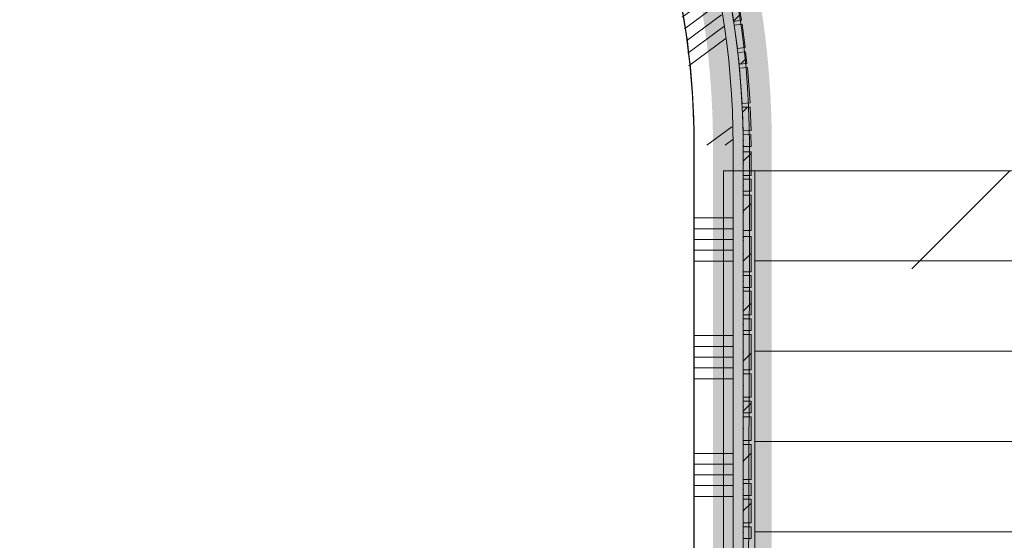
# Model space of a CAD drawing. Header units: millimetres. Extents: x -409 to 257590, y -7786 to 67330.
# Tile 118 of 210: x 16771 to 19281, y 42978 to 44305. Entities that reach past the tile are written whole.
import ezdxf

# ---------------------------------------------------------------- set-up
doc = ezdxf.new("R2010")
doc.units = ezdxf.units.MM
doc.header["$MEASUREMENT"] = 0
doc.linetypes.add('B0703', pattern=[468.700004, 312.5, -156.200004])
for name, color, linetype in [('New_22 NC Binnenwanden', 7, 'Continuous'), ('New_22 NC Binnenwanden Doorsnede-arcering', 7, 'Continuous'), ('New_22 NC Binnenwanden Laagscheidingslijnen', 7, 'Continuous'), ('New_22 NC Binnenwanden Ramen', 7, 'Continuous'), ('New_23 Vloeren', 7, 'Continuous'), ('New_24 Trappen', 7, 'Continuous'), ('New_Info Wandafwerking aanduiding', 7, 'Continuous'), ('New_Info Wandafwerking aanduiding Doorsnede-arcering', 7, 'Continuous'), ('New_Z Ruimtefuncties Zone omranding', 7, 'Continuous')]:
    doc.layers.add(name, color=color, linetype=linetype)
doc.linetypes.add('Regenwater', pattern='A,0,[1,UO-722 _wandafwerkingen 2e verdieping_2022-06-211.Shx,S=11.404762,R=0,X=0,Y=0.005006],-1499.5,0', length=1499.5)
pattern_1 = [(45, (0, 0), (-63.63961, 63.63961), [])]

# ---------------------------------------------------------------- blocks, each defined once
blk = doc.blocks.new('Slab_1_2', base_point=(0, 42578.3))
at = {"layer": 'New_23 Vloeren', "color": 1, "linetype": 'Continuous', "lineweight": 0, "flags": 128}
blk.add_lwpolyline([(18565.4, 43920.2), (19945.1, 43920.2), (19945.1, 43840), (21510.4, 43840), (21510.4, 40149), (19980.4, 40149), (19980.4, 37830.4), (18565.4, 37830.4)], close=True, dxfattribs=at)
blk = doc.blocks.new('Stair_3_2')
at = {"layer": 'New_24 Trappen', "color": 7, "linetype": 'Continuous', "lineweight": 0}
for p, q in [((18645.1, 43920.3), (18645, 41620.3)), ((19945.1, 43920.2), (18645.1, 43920.3)), ((19945.1, 43920.2), (18645.1, 43920.3)), ((18645.1, 43920.3), (18645.1, 43690.3)), ((19045.1, 43670.3), (19295.1, 43920.3)), ((19945.1, 43690.2), (18645.1, 43690.3)), ((18645.1, 43690.3), (18645.1, 43460.3)), ((18645.1, 43690.3), (19945.1, 43690.2)), ((19945.1, 43460.2), (18645.1, 43460.3)), ((18645.1, 43460.3), (18645.1, 43230.3)), ((18645.1, 43460.3), (19945.1, 43460.2)), ((19945.1, 43230.2), (18645.1, 43230.3)), ((18645.1, 43230.3), (18645.1, 43000.3)), ((18645.1, 43230.3), (19945.1, 43230.2)), ((19945.1, 43000.2), (18645.1, 43000.3)), ((18645.1, 43000.3), (18645.1, 42770.3)), ((18645.1, 43000.3), (19945.1, 43000.2))]:
    blk.add_line(p, q, dxfattribs=at)
blk = doc.blocks.new('*X514')
at = {"layer": 'New_22 NC Binnenwanden Doorsnede-arcering', "color": 254, "linetype": 'Continuous', "lineweight": 0, "true_color": 0xe9ebeb}
for p, q in [((17169.2, 45968.8), (17100, 45917.5)), ((17199.9, 45957.4), (17105.7, 45887.6)), ((17230.6, 45946), (17136, 45875.9)), ((17261.3, 45934.6), (17166.3, 45864.2)), ((17292, 45923.2), (17196.6, 45852.5)), ((17485.7, 45830), (17396.8, 45764.1)), ((17512.8, 45816), (17423.7, 45749.9)), ((17540, 45801.9), (17450.6, 45735.7)), ((17557.1, 45780.5), (17477.6, 45721.5)), ((17566.9, 45787.8), (17557.1, 45780.5)), ((17590.9, 45771.4), (17573.4, 45758.4)), ((17573.4, 45758.4), (17504.5, 45707.3)), ((17757.3, 45657.9), (17686.7, 45605.6)), ((17763.1, 45628.1), (17703.1, 45583.5)), ((17686.7, 45605.6), (17672.6, 45595.1)), ((17703.1, 45583.5), (17696.5, 45578.7))]:
    blk.add_line(p, q, dxfattribs=at)
blk = doc.blocks.new('*X515')
at = {"layer": 'New_22 NC Binnenwanden Doorsnede-arcering', "color": 254, "linetype": 'Continuous', "lineweight": 0, "true_color": 0xe9ebeb}
for p, q in [((18181.1, 45225.2), (18100.9, 45165.7)), ((18196.5, 45202.5), (18116.2, 45143)), ((18211.8, 45179.7), (18131.6, 45120.2)), ((18227.1, 45156.9), (18146.9, 45097.4)), ((18242.5, 45134.1), (18162.2, 45074.6)), ((18340.5, 44969.9), (18259.1, 44909.6)), ((18352.9, 44945), (18271.5, 44884.6)), ((18365.3, 44920), (18283.8, 44859.6)), ((18377.7, 44895), (18296.2, 44834.6)), ((18390, 44870.1), (18308.6, 44809.7)), ((18464.1, 44688.1), (18401.4, 44641.6)), ((18473.4, 44660.9), (18417.8, 44619.6)), ((18401.4, 44641.6), (18380, 44625.7)), ((18417.8, 44619.6), (18389.3, 44598.5)), ((18482.7, 44633.6), (18434.1, 44597.6)), ((18434.1, 44597.6), (18398.6, 44571.2)), ((18492, 44606.4), (18450.5, 44575.5)), ((18450.5, 44575.5), (18407.9, 44544)), ((18501.3, 44579.1), (18466.8, 44553.5)), ((18466.8, 44553.5), (18417.2, 44516.7)), ((18548.5, 44377.2), (18459.9, 44311.5)), ((18554.4, 44347.5), (18465.8, 44281.8)), ((18560.4, 44317.7), (18471.8, 44252)), ((18566.3, 44288), (18474.5, 44219.9)), ((18572, 44258), (18476.6, 44187.3)), ((18586.9, 44032.2), (18523.2, 43985)), ((18589, 43999.6), (18569.3, 43985))]:
    blk.add_line(p, q, dxfattribs=at)
blk = doc.blocks.new('R1 22_6')
at = {"layer": 'New_22 NC Binnenwanden Ramen', "color": 1, "linetype": 'Continuous', "lineweight": 0}
for p, q in [((-267.7, 0), (-250, 0)), ((-250, 0), (-183, 0)), ((-250, -139), (-250, 0)), ((-183, 0), (-183, -139)), ((-183, 0), (183, 0)), ((183, -139), (183, 0)), ((183, 0), (250, 0)), ((250, 0), (267.7, 0)), ((250, -139), (250, 0)), ((-183, -139), (-250, -139)), ((183, -139), (-183, -139)), ((250, -139), (183, -139))]:
    blk.add_line(p, q, dxfattribs=at)
at = {"layer": 'New_22 NC Binnenwanden Ramen', "color": 7, "linetype": 'Continuous', "lineweight": 0}
for p, q in [((-265.7, -16), (-253, -115.2)), ((-265.7, -16), (-253, -115.2)), ((265.7, -16), (253, -115.2)), ((265.7, -16), (253, -115.2)), ((-253, -115.2), (-250, -139)), ((-253, -115.2), (-250, -139)), ((-250, -139), (-253, -115.2)), ((253, -115.2), (250, -139)), ((253, -115.2), (250, -139)), ((250, -139), (253, -115.2))]:
    blk.add_line(p, q, dxfattribs=at)
at = {"layer": 'New_22 NC Binnenwanden Ramen', "color": 9, "linetype": 'Continuous', "lineweight": 0}
for radius in [2100.1, 2000.1]:
    blk.add_arc((0, -2099.3), radius, 82.7322, 97.2678, dxfattribs=at)
blk = doc.blocks.new('*X517')
at = {"layer": 'New_22 NC Binnenwanden Doorsnede-arcering', "color": 254, "linetype": 'Continuous', "lineweight": 0, "true_color": 0xe9ebeb}
blk.add_line((17100, 45917.5), (17073.2, 45897.6), dxfattribs=at)
blk = doc.blocks.new('Wall_113_2', base_point=(18590, 43985))
at = {"layer": 'New_22 NC Binnenwanden', "color": 8, "linetype": 'Continuous', "lineweight": 0, "true_color": 0x778488}
for p, q in [((17000, 46022.2), (17000, 45919)), ((17776.2, 45645), (17715, 45566)), ((17700.3, 45547), (17715, 45566)), ((17715, 45566), (17700.3, 45547)), ((18151.7, 45269), (18072.6, 45207.9)), ((18053.6, 45193.2), (18072.6, 45207.9)), ((18072.6, 45207.9), (18053.6, 45193.2))]:
    blk.add_line(p, q, dxfattribs=at)
for radius, start, end in [(2100.1, 52.227, 73.1099), (2000.1, 52.227, 72.2381), (2100.1, 0.0006, 37.6915), (2000.1, 0.0007, 37.6915)]:
    blk.add_arc((16489.8, 43985), radius, start, end, dxfattribs=at)
at = {"layer": 'New_22 NC Binnenwanden Laagscheidingslijnen', "color": 8, "linetype": 'Continuous', "lineweight": 0, "true_color": 0x778488}
for radius, start, end in [(2100.1, 73.1099, 75.941), (2000.1, 72.2381, 75.2225)]:
    blk.add_arc((16489.8, 43985), radius, start, end, dxfattribs=at)
at = {"layer": 'New_22 NC Binnenwanden', "color": 8, "lineweight": 0, "true_color": 0x778488}
for name in ['*X514', '*X517', '*X515']:
    blk.add_blockref(name, (0, 0), dxfattribs=at)
at = {"layer": 'New_22 NC Binnenwanden Ramen', "color": 1, "linetype": 'Continuous', "lineweight": 0, "xscale": -1, "zscale": 1000, "rotation": 314.9592370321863}
blk.add_blockref('R1 22_6', (17975.3, 45468.4), dxfattribs=at)
blk = doc.blocks.new('*X977')
at = {"layer": 'New_22 NC Binnenwanden Doorsnede-arcering', "color": 254, "linetype": 'Continuous', "lineweight": 0, "true_color": 0xe9ebeb}
for p, q in [((18545.5, 43799.9), (18490, 43799.9)), ((18590, 43799.9), (18545.5, 43799.9)), ((18545.5, 43772.4), (18490, 43772.4)), ((18590, 43772.4), (18545.5, 43772.4)), ((18545.5, 43745), (18490, 43745)), ((18590, 43745), (18545.5, 43745)), ((18545.5, 43717.6), (18490, 43717.6)), ((18590, 43717.6), (18545.5, 43717.6)), ((18545.5, 43690.1), (18490, 43690.1)), ((18590, 43690.1), (18545.5, 43690.1)), ((18545.5, 43499.9), (18490, 43499.9)), ((18590, 43499.9), (18545.5, 43499.9)), ((18545.5, 43472.4), (18490, 43472.4)), ((18590, 43472.4), (18545.5, 43472.4)), ((18545.5, 43445), (18490, 43445)), ((18590, 43445), (18545.5, 43445)), ((18545.5, 43417.6), (18490, 43417.6)), ((18590, 43417.6), (18545.5, 43417.6)), ((18545.5, 43390.1), (18490, 43390.1)), ((18590, 43390.1), (18545.5, 43390.1)), ((18545.5, 43199.9), (18490, 43199.9)), ((18590, 43199.9), (18545.5, 43199.9)), ((18545.5, 43172.4), (18490, 43172.4)), ((18590, 43172.4), (18545.5, 43172.4)), ((18545.5, 43145), (18490, 43145)), ((18590, 43145), (18545.5, 43145)), ((18545.5, 43117.6), (18490, 43117.6)), ((18590, 43117.6), (18545.5, 43117.6)), ((18545.5, 43090.1), (18490, 43090.1)), ((18590, 43090.1), (18545.5, 43090.1))]:
    blk.add_line(p, q, dxfattribs=at)
blk = doc.blocks.new('Wall_244_2', base_point=(18590, 43985))
at = {"layer": 'New_22 NC Binnenwanden', "color": 8, "linetype": 'Continuous', "lineweight": 0, "true_color": 0x778488, "flags": 128}
for points in [[(18490, 43985), (18489.9, 38109.3)], [(18589.9, 38109.3), (18590, 43985)]]:
    blk.add_lwpolyline(points, dxfattribs=at)
at = {"layer": 'New_22 NC Binnenwanden', "color": 8, "lineweight": 0, "true_color": 0x778488}
blk.add_blockref('*X977', (0, 0), dxfattribs=at)
blk = doc.blocks.new('Curtain Wall_50_2')
at = {"layer": 'New_22 NC Binnenwanden Doorsnede-arcering', "linetype": 'Continuous', "lineweight": 0, "true_color": 0x000000}
h = blk.add_hatch(dxfattribs=at)
h.set_pattern_fill('310_Naaldhout__01__0002', color=18, style=0, pattern_type=2)
h.set_pattern_definition(pattern_1)
h.paths.add_polyline_path([(18182.4, 45304.1), (18166.5, 45292), (18184.6, 45268.1), (18200.5, 45280.1)])
h = blk.add_hatch(dxfattribs=at)
h.set_pattern_fill('310_Naaldhout__01__0002', color=18, style=0, pattern_type=2)
h.set_pattern_definition(pattern_1)
h.paths.add_polyline_path([(18207, 45271.9), (18190.7, 45260.2), (18225.9, 45211.5), (18242.1, 45223.3)])
h = blk.add_hatch(dxfattribs=at)
h.set_pattern_fill('310_Naaldhout__01__0002', color=18, style=0, pattern_type=2)
h.set_pattern_definition(pattern_1)
h.paths.add_polyline_path([(18248, 45214.5), (18231.5, 45203.3), (18248.4, 45178.5), (18264.9, 45189.7)])
h = blk.add_hatch(dxfattribs=at)
h.set_pattern_fill('310_Naaldhout__01__0002', color=18, style=0, pattern_type=2)
h.set_pattern_definition(pattern_1)
h.paths.add_polyline_path([(18271.3, 45181.2), (18254.4, 45170.5), (18302.6, 45094.5), (18319.5, 45105.2)])
h = blk.add_hatch(dxfattribs=at)
h.set_pattern_fill('310_Naaldhout__01__0002', color=18, style=0, pattern_type=2)
h.set_pattern_definition(pattern_1)
h.paths.add_polyline_path([(18324.8, 45095.9), (18307.6, 45085.8), (18338, 45034), (18355.2, 45044.2)])
h = blk.add_hatch(dxfattribs=at)
h.set_pattern_fill('310_Naaldhout__01__0002', color=18, style=0, pattern_type=2)
h.set_pattern_definition(pattern_1)
h.paths.add_polyline_path([(18360.2, 45034.8), (18342.6, 45025.2), (18357.1, 44998.9), (18374.6, 45008.5)])
h = blk.add_hatch(dxfattribs=at)
h.set_pattern_fill('310_Naaldhout__01__0002', color=18, style=0, pattern_type=2)
h.set_pattern_definition(pattern_1)
h.paths.add_polyline_path([(18379.9, 44999.3), (18362.1, 44990.2), (18389.4, 44936.8), (18407.2, 44945.9)])
h = blk.add_hatch(dxfattribs=at)
h.set_pattern_fill('310_Naaldhout__01__0002', color=18, style=0, pattern_type=2)
h.set_pattern_definition(pattern_1)
h.paths.add_polyline_path([(18412.2, 44936.4), (18394.1, 44927.9), (18432.4, 44846.5), (18450.5, 44855)])
h = blk.add_hatch(dxfattribs=at)
h.set_pattern_fill('310_Naaldhout__01__0002', color=18, style=0, pattern_type=2)
h.set_pattern_definition(pattern_1)
h.paths.add_polyline_path([(18454.3, 44845), (18435.9, 44837.1), (18447.8, 44809.5), (18466.1, 44817.5)])
h = blk.add_hatch(dxfattribs=at)
h.set_pattern_fill('310_Naaldhout__01__0002', color=18, style=0, pattern_type=2)
h.set_pattern_definition(pattern_1)
h.paths.add_polyline_path([(18470.3, 44807.8), (18451.7, 44800.4), (18474, 44744.6), (18492.5, 44752)])
h = blk.add_hatch(dxfattribs=at)
h.set_pattern_fill('310_Naaldhout__01__0002', color=18, style=0, pattern_type=2)
h.set_pattern_definition(pattern_1)
h.paths.add_polyline_path([(18496.2, 44742.1), (18477.4, 44735.2), (18487.7, 44707.1), (18506.5, 44714)])
h = blk.add_hatch(dxfattribs=at)
h.set_pattern_fill('310_Naaldhout__01__0002', color=18, style=0, pattern_type=2)
h.set_pattern_definition(pattern_1)
h.paths.add_polyline_path([(18510.6, 44704.1), (18491.6, 44697.8), (18519.8, 44612.4), (18538.8, 44618.6)])
h = blk.add_hatch(dxfattribs=at)
h.set_pattern_fill('310_Naaldhout__01__0002', color=18, style=0, pattern_type=2)
h.set_pattern_definition(pattern_1)
h.paths.add_polyline_path([(18541.7, 44608.3), (18522.5, 44602.7), (18539.4, 44545.1), (18558.6, 44550.8)])
h = blk.add_hatch(dxfattribs=at)
h.set_pattern_fill('310_Naaldhout__01__0002', color=18, style=0, pattern_type=2)
h.set_pattern_definition(pattern_1)
h.paths.add_polyline_path([(18561.1, 44540.5), (18541.8, 44535.4), (18549.3, 44506.4), (18568.7, 44511.4)])
h = blk.add_hatch(dxfattribs=at)
h.set_pattern_fill('310_Naaldhout__01__0002', color=18, style=0, pattern_type=2)
h.set_pattern_definition(pattern_1)
h.paths.add_polyline_path([(18571.5, 44501.2), (18552, 44496.7), (18565.5, 44438.3), (18585, 44442.8)])
h = blk.add_hatch(dxfattribs=at)
h.set_pattern_fill('310_Naaldhout__01__0002', color=18, style=0, pattern_type=2)
h.set_pattern_definition(pattern_1)
h.paths.add_polyline_path([(18587.6, 44432.4), (18568, 44428.6), (18585.2, 44340.2), (18604.8, 44344.1)])
h = blk.add_hatch(dxfattribs=at)
h.set_pattern_fill('310_Naaldhout__01__0002', color=18, style=0, pattern_type=2)
h.set_pattern_definition(pattern_1)
h.paths.add_polyline_path([(18606.1, 44333.5), (18586.3, 44330.3), (18591.1, 44300.6), (18610.9, 44303.8)])
h = blk.add_hatch(dxfattribs=at)
h.set_pattern_fill('310_Naaldhout__01__0002', color=18, style=0, pattern_type=2)
h.set_pattern_definition(pattern_1)
h.paths.add_polyline_path([(18612.6, 44293.4), (18592.7, 44290.8), (18600.7, 44231.3), (18620.5, 44234)])
h = blk.add_hatch(dxfattribs=at)
h.set_pattern_fill('310_Naaldhout__01__0002', color=18, style=0, pattern_type=2)
h.set_pattern_definition(pattern_1)
h.paths.add_polyline_path([(18621.6, 44223.5), (18601.7, 44221.4), (18604.9, 44191.5), (18624.8, 44193.6)])
h = blk.add_hatch(dxfattribs=at)
h.set_pattern_fill('310_Naaldhout__01__0002', color=18, style=0, pattern_type=2)
h.set_pattern_definition(pattern_1)
h.paths.add_polyline_path([(18626.3, 44183.1), (18606.4, 44181.6), (18613, 44091.8), (18632.9, 44093.3)])
h = blk.add_hatch(dxfattribs=at)
h.set_pattern_fill('310_Naaldhout__01__0002', color=18, style=0, pattern_type=2)
h.set_pattern_definition(pattern_1)
h.paths.add_polyline_path([(18633.2, 44082.6), (18613.2, 44081.8), (18615.5, 44021.9), (18635.5, 44022.7)])
h = blk.add_hatch(dxfattribs=at)
h.set_pattern_fill('310_Naaldhout__01__0002', color=18, style=0, pattern_type=2)
h.set_pattern_definition(pattern_1)
h.paths.add_polyline_path([(18635.4, 44012.2), (18615.4, 44011.9), (18615.8, 43981.9), (18635.8, 43982.2)])
at = {"layer": 'New_22 NC Binnenwanden', "color": 9, "linetype": 'B0703', "lineweight": 0}
for p, q in [((18175.5, 45280), (18159.6, 45300.7)), ((18208.3, 45235.9), (18175.5, 45280)), ((18239.9, 45190.9), (18208.3, 45235.9)), ((18278.5, 45132.5), (18239.9, 45190.9)), ((18322.8, 45059.9), (18278.5, 45132.5)), ((18349.9, 45012), (18322.8, 45059.9)), ((18375.7, 44963.5), (18349.9, 45012)), ((18413.2, 44887.2), (18375.7, 44963.5)), ((18441.8, 44823.3), (18413.2, 44887.2)), ((18462.8, 44772.5), (18441.8, 44823.3)), ((18482.6, 44721.1), (18462.8, 44772.5)), ((18505.7, 44655.1), (18482.6, 44721.1)), ((18530.9, 44573.9), (18505.7, 44655.1)), ((18545.6, 44520.9), (18530.9, 44573.9)), ((18558.8, 44467.5), (18545.6, 44520.9)), ((18576.6, 44384.4), (18558.8, 44467.5)), ((18588.7, 44315.5), (18576.6, 44384.4)), ((18596.7, 44261), (18588.7, 44315.5)), ((18603.3, 44206.4), (18596.7, 44261)), ((18609.7, 44136.7), (18603.3, 44206.4)), ((18614.3, 44051.9), (18609.7, 44136.7)), ((18615.6, 43996.9), (18614.3, 44051.9)), ((18615.7, 43984.5), (18615.6, 43996.9))]:
    blk.add_line(p, q, dxfattribs=at)
at = {"layer": 'New_22 NC Binnenwanden', "color": 1, "linetype": 'Continuous', "lineweight": 0}
for p, q in [((18159.6, 45300.7), (18175.5, 45280)), ((18175.5, 45280), (18208.3, 45235.9)), ((18208.3, 45235.9), (18239.9, 45190.9)), ((18239.9, 45190.9), (18278.5, 45132.5)), ((18278.5, 45132.5), (18322.8, 45059.9)), ((18322.8, 45059.9), (18349.9, 45012)), ((18349.9, 45012), (18375.7, 44963.5)), ((18375.7, 44963.5), (18413.2, 44887.2)), ((18413.2, 44887.2), (18441.8, 44823.3)), ((18441.8, 44823.3), (18462.8, 44772.5)), ((18462.8, 44772.5), (18482.6, 44721.1)), ((18482.6, 44721.1), (18505.7, 44655.1)), ((18505.7, 44655.1), (18530.9, 44573.9)), ((18530.9, 44573.9), (18545.6, 44520.9)), ((18545.6, 44520.9), (18558.8, 44467.5)), ((18558.8, 44467.5), (18576.6, 44384.4)), ((18576.6, 44384.4), (18588.7, 44315.5)), ((18588.7, 44315.5), (18596.7, 44261)), ((18596.7, 44261), (18603.3, 44206.4)), ((18603.3, 44206.4), (18609.7, 44136.7)), ((18609.7, 44136.7), (18614.3, 44051.9)), ((18614.3, 44051.9), (18615.6, 43996.9)), ((18615.6, 43996.9), (18615.7, 43984.5))]:
    blk.add_line(p, q, dxfattribs=at)
at = {"layer": 'New_22 NC Binnenwanden', "color": 7, "linetype": 'Continuous', "lineweight": 0}
for p, q in [((18182.4, 45304.1), (18166.5, 45292)), ((18166.5, 45292), (18184.6, 45268.1)), ((18182.4, 45304.1), (18200.5, 45280.1)), ((18200.5, 45280.1), (18184.6, 45268.1)), ((18207, 45271.9), (18190.7, 45260.2)), ((18207, 45271.9), (18242.1, 45223.3)), ((18190.7, 45260.2), (18225.9, 45211.5)), ((18242.1, 45223.3), (18225.9, 45211.5)), ((18248, 45214.5), (18231.5, 45203.3)), ((18248, 45214.5), (18264.9, 45189.7)), ((18231.5, 45203.3), (18248.4, 45178.5)), ((18264.9, 45189.7), (18248.4, 45178.5)), ((18271.3, 45181.2), (18254.4, 45170.5)), ((18254.4, 45170.5), (18302.6, 45094.5)), ((18271.3, 45181.2), (18319.5, 45105.2)), ((18319.5, 45105.2), (18302.6, 45094.5)), ((18324.8, 45095.9), (18307.6, 45085.8)), ((18324.8, 45095.9), (18355.2, 45044.2)), ((18307.6, 45085.8), (18338, 45034)), ((18355.2, 45044.2), (18338, 45034)), ((18360.2, 45034.8), (18342.6, 45025.2)), ((18342.6, 45025.2), (18357.1, 44998.9)), ((18360.2, 45034.8), (18374.6, 45008.5)), ((18374.6, 45008.5), (18357.1, 44998.9)), ((18379.9, 44999.3), (18362.1, 44990.2)), ((18362.1, 44990.2), (18389.4, 44936.8)), ((18379.9, 44999.3), (18407.2, 44945.9)), ((18407.2, 44945.9), (18389.4, 44936.8)), ((18412.2, 44936.4), (18394.1, 44927.9)), ((18412.2, 44936.4), (18450.5, 44855)), ((18394.1, 44927.9), (18432.4, 44846.5)), ((18450.5, 44855), (18432.4, 44846.5)), ((18454.3, 44845), (18435.9, 44837.1)), ((18435.9, 44837.1), (18447.8, 44809.5)), ((18454.3, 44845), (18466.1, 44817.5)), ((18466.1, 44817.5), (18447.8, 44809.5)), ((18470.3, 44807.8), (18451.7, 44800.4)), ((18451.7, 44800.4), (18474, 44744.6)), ((18470.3, 44807.8), (18492.5, 44752)), ((18492.5, 44752), (18474, 44744.6)), ((18496.2, 44742.1), (18477.4, 44735.2)), ((18477.4, 44735.2), (18487.7, 44707.1)), ((18496.2, 44742.1), (18506.5, 44714)), ((18506.5, 44714), (18487.7, 44707.1)), ((18510.6, 44704.1), (18491.6, 44697.8)), ((18491.6, 44697.8), (18519.8, 44612.4)), ((18510.6, 44704.1), (18538.8, 44618.6)), ((18538.8, 44618.6), (18519.8, 44612.4)), ((18541.7, 44608.3), (18522.5, 44602.7)), ((18522.5, 44602.7), (18539.4, 44545.1)), ((18541.7, 44608.3), (18558.6, 44550.8)), ((18558.6, 44550.8), (18539.4, 44545.1)), ((18561.1, 44540.5), (18541.8, 44535.4)), ((18541.8, 44535.4), (18549.3, 44506.4)), ((18561.1, 44540.5), (18568.7, 44511.4)), ((18568.7, 44511.4), (18549.3, 44506.4)), ((18571.5, 44501.2), (18552, 44496.7)), ((18552, 44496.7), (18565.5, 44438.3)), ((18571.5, 44501.2), (18585, 44442.8)), ((18585, 44442.8), (18565.5, 44438.3)), ((18587.6, 44432.4), (18568, 44428.6)), ((18568, 44428.6), (18585.2, 44340.2)), ((18587.6, 44432.4), (18604.8, 44344.1)), ((18604.8, 44344.1), (18585.2, 44340.2)), ((18606.1, 44333.5), (18586.3, 44330.3)), ((18606.1, 44333.5), (18610.9, 44303.8)), ((18586.3, 44330.3), (18591.1, 44300.6)), ((18610.9, 44303.8), (18591.1, 44300.6)), ((18612.6, 44293.4), (18592.7, 44290.8)), ((18592.7, 44290.8), (18600.7, 44231.3)), ((18612.6, 44293.4), (18620.5, 44234)), ((18620.5, 44234), (18600.7, 44231.3)), ((18621.6, 44223.5), (18601.7, 44221.4)), ((18601.7, 44221.4), (18604.9, 44191.5)), ((18621.6, 44223.5), (18624.8, 44193.6)), ((18624.8, 44193.6), (18604.9, 44191.5)), ((18626.3, 44183.1), (18606.4, 44181.6)), ((18626.3, 44183.1), (18632.9, 44093.3)), ((18606.4, 44181.6), (18613, 44091.8)), ((18632.9, 44093.3), (18613, 44091.8)), ((18633.2, 44082.6), (18613.2, 44081.8)), ((18633.2, 44082.6), (18635.5, 44022.7)), ((18613.2, 44081.8), (18615.5, 44021.9)), ((18635.4, 44012.2), (18615.4, 44011.9)), ((18615.4, 44011.9), (18615.8, 43981.9)), ((18635.5, 44022.7), (18615.5, 44021.9)), ((18635.4, 44012.2), (18635.8, 43982.2)), ((18635.8, 43982.2), (18615.8, 43981.9))]:
    blk.add_line(p, q, dxfattribs=at)
at = {"layer": 'New_22 NC Binnenwanden', "color": 9, "linetype": 'B0703', "lineweight": 0}
for p in [(18159.6, 45300.7), (18175.5, 45280), (18208.3, 45235.9), (18239.9, 45190.9), (18278.5, 45132.5), (18322.8, 45059.9), (18349.9, 45012), (18375.7, 44963.5), (18413.2, 44887.2), (18441.8, 44823.3), (18462.8, 44772.5), (18482.6, 44721.1), (18505.7, 44655.1), (18530.9, 44573.9), (18545.6, 44520.9), (18558.8, 44467.5), (18576.6, 44384.4), (18588.7, 44315.5), (18596.7, 44261), (18603.3, 44206.4), (18609.7, 44136.7), (18614.3, 44051.9), (18615.6, 43996.9), (18615.7, 43984.5)]:
    blk.add_point(p, dxfattribs=at)
at = {"layer": 'New_22 NC Binnenwanden', "color": 1, "linetype": 'Continuous', "lineweight": 0}
for p in [(18159.6, 45300.7), (18159.6, 45300.7), (18175.5, 45280), (18175.5, 45280), (18208.3, 45235.9), (18208.3, 45235.9), (18239.9, 45190.9), (18239.9, 45190.9), (18278.5, 45132.5), (18278.5, 45132.5), (18322.8, 45059.9), (18322.8, 45059.9), (18349.9, 45012), (18349.9, 45012), (18375.7, 44963.5), (18375.7, 44963.5), (18413.2, 44887.2), (18413.2, 44887.2), (18441.8, 44823.3), (18441.8, 44823.3), (18462.8, 44772.5), (18462.8, 44772.5), (18482.6, 44721.1), (18482.6, 44721.1), (18505.7, 44655.1), (18505.7, 44655.1), (18530.9, 44573.9), (18530.9, 44573.9), (18545.6, 44520.9), (18545.6, 44520.9), (18558.8, 44467.5), (18558.8, 44467.5), (18576.6, 44384.4), (18576.6, 44384.4), (18588.7, 44315.5), (18588.7, 44315.5), (18596.7, 44261), (18596.7, 44261), (18603.3, 44206.4), (18603.3, 44206.4), (18609.7, 44136.7), (18609.7, 44136.7), (18614.3, 44051.9), (18614.3, 44051.9), (18615.6, 43996.9), (18615.6, 43996.9), (18615.7, 43984.5), (18615.7, 43984.5)]:
    blk.add_point(p, dxfattribs=at)
blk = doc.blocks.new('Curtain Wall_51_2')
at = {"layer": 'New_22 NC Binnenwanden Doorsnede-arcering', "linetype": 'Continuous', "lineweight": 0, "true_color": 0x000000}
h = blk.add_hatch(dxfattribs=at)
h.set_pattern_fill('310_Naaldhout__01__0002', color=18, style=0, pattern_type=2)
h.set_pattern_definition(pattern_1)
h.paths.add_polyline_path([(18635.6, 43662.9), (18635.6, 43752.9), (18615.6, 43752.9), (18615.6, 43662.9)])
h = blk.add_hatch(dxfattribs=at)
h.set_pattern_fill('310_Naaldhout__01__0002', color=18, style=0, pattern_type=2)
h.set_pattern_definition(pattern_1)
h.paths.add_polyline_path([(18635.6, 43622.9), (18635.6, 43652.9), (18615.6, 43652.9), (18615.6, 43622.9)])
h = blk.add_hatch(dxfattribs=at)
h.set_pattern_fill('310_Naaldhout__01__0002', color=18, style=0, pattern_type=2)
h.set_pattern_definition(pattern_1)
h.paths.add_polyline_path([(18635.6, 43552.9), (18635.6, 43612.9), (18615.6, 43612.9), (18615.6, 43552.9)])
h = blk.add_hatch(dxfattribs=at)
h.set_pattern_fill('310_Naaldhout__01__0002', color=18, style=0, pattern_type=2)
h.set_pattern_definition(pattern_1)
h.paths.add_polyline_path([(18635.6, 43512.9), (18635.6, 43542.9), (18615.6, 43542.9), (18615.6, 43512.9)])
h = blk.add_hatch(dxfattribs=at)
h.set_pattern_fill('310_Naaldhout__01__0002', color=18, style=0, pattern_type=2)
h.set_pattern_definition(pattern_1)
h.paths.add_polyline_path([(18635.6, 43412.9), (18635.6, 43502.9), (18615.6, 43502.9), (18615.5, 43412.9)])
h = blk.add_hatch(dxfattribs=at)
h.set_pattern_fill('310_Naaldhout__01__0002', color=18, style=0, pattern_type=2)
h.set_pattern_definition(pattern_1)
h.paths.add_polyline_path([(18635.5, 43342.9), (18635.6, 43402.9), (18615.5, 43402.9), (18615.5, 43342.9)])
h = blk.add_hatch(dxfattribs=at)
h.set_pattern_fill('310_Naaldhout__01__0002', color=18, style=0, pattern_type=2)
h.set_pattern_definition(pattern_1)
h.paths.add_polyline_path([(18635.5, 43302.9), (18635.5, 43332.9), (18615.5, 43332.9), (18615.5, 43302.9)])
h = blk.add_hatch(dxfattribs=at)
h.set_pattern_fill('310_Naaldhout__01__0002', color=18, style=0, pattern_type=2)
h.set_pattern_definition(pattern_1)
h.paths.add_polyline_path([(18635.5, 43232.9), (18635.5, 43292.9), (18615.5, 43292.9), (18615.5, 43232.9)])
h = blk.add_hatch(dxfattribs=at)
h.set_pattern_fill('310_Naaldhout__01__0002', color=18, style=0, pattern_type=2)
h.set_pattern_definition(pattern_1)
h.paths.add_polyline_path([(18635.5, 43132.9), (18635.5, 43222.9), (18615.5, 43222.9), (18615.5, 43132.9)])
h = blk.add_hatch(dxfattribs=at)
h.set_pattern_fill('310_Naaldhout__01__0002', color=18, style=0, pattern_type=2)
h.set_pattern_definition(pattern_1)
h.paths.add_polyline_path([(18635.5, 43092.9), (18635.5, 43122.9), (18615.5, 43122.9), (18615.5, 43092.9)])
h = blk.add_hatch(dxfattribs=at)
h.set_pattern_fill('310_Naaldhout__01__0002', color=18, style=0, pattern_type=2)
h.set_pattern_definition(pattern_1)
h.paths.add_polyline_path([(18635.5, 43022.9), (18635.5, 43082.9), (18615.5, 43082.9), (18615.5, 43022.9)])
h = blk.add_hatch(dxfattribs=at)
h.set_pattern_fill('310_Naaldhout__01__0002', color=18, style=0, pattern_type=2)
h.set_pattern_definition(pattern_1)
h.paths.add_polyline_path([(18635.5, 42982.9), (18635.5, 43012.9), (18615.5, 43012.9), (18615.5, 42982.9)])
at = {"layer": 'New_22 NC Binnenwanden', "color": 7, "linetype": 'Continuous', "lineweight": 0}
for p, q in [((18615.6, 43752.9), (18615.6, 43662.9)), ((18635.6, 43752.9), (18615.6, 43752.9)), ((18635.6, 43752.9), (18635.6, 43662.9)), ((18635.6, 43662.9), (18615.6, 43662.9)), ((18615.6, 43652.9), (18615.6, 43622.9)), ((18635.6, 43652.9), (18615.6, 43652.9)), ((18635.6, 43652.9), (18635.6, 43622.9)), ((18635.6, 43622.9), (18615.6, 43622.9)), ((18615.6, 43612.9), (18615.6, 43552.9)), ((18635.6, 43612.9), (18615.6, 43612.9)), ((18635.6, 43612.9), (18635.6, 43552.9)), ((18635.6, 43552.9), (18615.6, 43552.9)), ((18615.6, 43542.9), (18615.6, 43512.9)), ((18635.6, 43542.9), (18615.6, 43542.9)), ((18635.6, 43542.9), (18635.6, 43512.9)), ((18635.6, 43512.9), (18615.6, 43512.9)), ((18615.6, 43502.9), (18615.5, 43412.9)), ((18635.6, 43502.9), (18615.6, 43502.9)), ((18635.6, 43502.9), (18635.6, 43412.9)), ((18635.6, 43412.9), (18615.5, 43412.9)), ((18615.5, 43402.9), (18615.5, 43342.9)), ((18635.6, 43402.9), (18615.5, 43402.9)), ((18635.6, 43402.9), (18635.5, 43342.9)), ((18635.5, 43342.9), (18615.5, 43342.9)), ((18615.5, 43332.9), (18615.5, 43302.9)), ((18635.5, 43332.9), (18615.5, 43332.9)), ((18635.5, 43332.9), (18635.5, 43302.9)), ((18635.5, 43302.9), (18615.5, 43302.9)), ((18615.5, 43292.9), (18615.5, 43232.9)), ((18635.5, 43292.9), (18615.5, 43292.9)), ((18635.5, 43292.9), (18635.5, 43232.9)), ((18635.5, 43232.9), (18615.5, 43232.9)), ((18615.5, 43222.9), (18615.5, 43132.9)), ((18635.5, 43222.9), (18615.5, 43222.9)), ((18635.5, 43222.9), (18635.5, 43132.9)), ((18635.5, 43132.9), (18615.5, 43132.9)), ((18615.5, 43122.9), (18615.5, 43092.9)), ((18635.5, 43122.9), (18615.5, 43122.9)), ((18635.5, 43122.9), (18635.5, 43092.9)), ((18635.5, 43092.9), (18615.5, 43092.9)), ((18615.5, 43082.9), (18615.5, 43022.9)), ((18635.5, 43082.9), (18615.5, 43082.9)), ((18635.5, 43082.9), (18635.5, 43022.9)), ((18635.5, 43022.9), (18615.5, 43022.9)), ((18615.5, 43012.9), (18615.5, 42982.9)), ((18635.5, 43012.9), (18615.5, 43012.9)), ((18635.5, 43012.9), (18635.5, 42982.9)), ((18635.5, 42982.9), (18615.5, 42982.9))]:
    blk.add_line(p, q, dxfattribs=at)
at = {"layer": 'New_22 NC Binnenwanden', "color": 9, "linetype": 'B0703', "lineweight": 0}
for p, q in [((18615.6, 43741.6), (18615.6, 43707.9)), ((18615.6, 43707.9), (18615.6, 43637.9)), ((18615.6, 43637.9), (18615.6, 43582.9)), ((18615.6, 43582.9), (18615.6, 43527.9)), ((18615.6, 43527.9), (18615.6, 43457.9)), ((18615.6, 43457.9), (18615.5, 43372.9)), ((18615.5, 43372.9), (18615.5, 43317.9)), ((18615.5, 43317.9), (18615.5, 43262.9)), ((18615.5, 43262.9), (18615.5, 43177.9)), ((18615.5, 43177.9), (18615.5, 43107.9)), ((18615.5, 43107.9), (18615.5, 43052.9)), ((18615.5, 43052.9), (18615.5, 42997.9)), ((18615.5, 42997.9), (18615.5, 42927.9))]:
    blk.add_line(p, q, dxfattribs=at)
for p in [(18615.6, 43741.6), (18615.6, 43707.9), (18615.6, 43637.9), (18615.6, 43582.9), (18615.6, 43527.9), (18615.6, 43457.9), (18615.5, 43372.9), (18615.5, 43317.9), (18615.5, 43262.9), (18615.5, 43177.9), (18615.5, 43107.9), (18615.5, 43052.9), (18615.5, 42997.9)]:
    blk.add_point(p, dxfattribs=at)
at = {"layer": 'New_22 NC Binnenwanden', "color": 1, "linetype": 'Continuous', "lineweight": 0}
for p in [(18615.6, 43741.6), (18615.6, 43707.9), (18615.6, 43637.9), (18615.6, 43582.9), (18615.6, 43527.9), (18615.6, 43457.9), (18615.5, 43372.9), (18615.5, 43317.9), (18615.5, 43262.9), (18615.5, 43177.9), (18615.5, 43107.9), (18615.5, 43052.9), (18615.5, 42997.9)]:
    blk.add_point(p, dxfattribs=at)
blk = doc.blocks.new('Curtain Wall_52_2')
at = {"layer": 'New_22 NC Binnenwanden Doorsnede-arcering', "linetype": 'Continuous', "lineweight": 0, "true_color": 0x000000}
h = blk.add_hatch(dxfattribs=at)
h.set_pattern_fill('310_Naaldhout__01__0002', color=18, style=0, pattern_type=2)
h.set_pattern_definition(pattern_1)
h.paths.add_polyline_path([(18635.7, 43968.3), (18615.7, 43968.3), (18615.6, 43908.3), (18635.6, 43908.3)])
h = blk.add_hatch(dxfattribs=at)
h.set_pattern_fill('310_Naaldhout__01__0002', color=18, style=0, pattern_type=2)
h.set_pattern_definition(pattern_1)
h.paths.add_polyline_path([(18635.6, 43898.3), (18615.6, 43898.3), (18615.6, 43868.3), (18635.6, 43868.3)])
h = blk.add_hatch(dxfattribs=at)
h.set_pattern_fill('310_Naaldhout__01__0002', color=18, style=0, pattern_type=2)
h.set_pattern_definition(pattern_1)
h.paths.add_polyline_path([(18635.6, 43858.3), (18615.6, 43858.3), (18615.6, 43768.3), (18635.6, 43768.3)])
at = {"layer": 'New_22 NC Binnenwanden', "color": 9, "linetype": 'B0703', "lineweight": 0}
for p, q in [((18615.6, 43938.3), (18615.7, 43984.5)), ((18615.7, 43984.5), (18615.7, 43984.5)), ((18615.6, 43883.3), (18615.6, 43938.3)), ((18615.6, 43813.3), (18615.6, 43883.3)), ((18615.6, 43750.2), (18615.6, 43813.3))]:
    blk.add_line(p, q, dxfattribs=at)
at = {"layer": 'New_22 NC Binnenwanden', "color": 1, "linetype": 'Continuous', "lineweight": 0}
for p, q in [((18615.7, 43984.5), (18615.6, 43938.3)), ((18615.7, 43984.5), (18615.7, 43984.5)), ((18615.6, 43938.3), (18615.6, 43883.3)), ((18615.6, 43883.3), (18615.6, 43813.3)), ((18615.6, 43813.3), (18615.6, 43750.2)), ((18615.6, 43750.2), (18615.6, 43750.2))]:
    blk.add_line(p, q, dxfattribs=at)
at = {"layer": 'New_22 NC Binnenwanden', "color": 7, "linetype": 'Continuous', "lineweight": 0}
for p, q in [((18615.7, 43968.3), (18615.6, 43908.3)), ((18635.7, 43968.3), (18615.7, 43968.3)), ((18635.7, 43968.3), (18635.6, 43908.3)), ((18635.6, 43908.3), (18615.6, 43908.3)), ((18615.6, 43898.3), (18615.6, 43868.3)), ((18635.6, 43898.3), (18615.6, 43898.3)), ((18635.6, 43898.3), (18635.6, 43868.3)), ((18635.6, 43868.3), (18615.6, 43868.3)), ((18615.6, 43858.3), (18615.6, 43768.3)), ((18635.6, 43858.3), (18615.6, 43858.3)), ((18635.6, 43858.3), (18635.6, 43768.3)), ((18635.6, 43768.3), (18615.6, 43768.3))]:
    blk.add_line(p, q, dxfattribs=at)
at = {"layer": 'New_22 NC Binnenwanden', "color": 1, "linetype": 'Continuous', "lineweight": 0}
for p in [(18615.7, 43984.5), (18615.6, 43938.3), (18615.6, 43938.3), (18615.6, 43883.3), (18615.6, 43883.3), (18615.6, 43813.3), (18615.6, 43813.3), (18615.6, 43750.2)]:
    blk.add_point(p, dxfattribs=at)
at = {"layer": 'New_22 NC Binnenwanden', "color": 9, "linetype": 'B0703', "lineweight": 0}
for p in [(18615.6, 43938.3), (18615.6, 43883.3), (18615.6, 43813.3), (18615.6, 43750.2)]:
    blk.add_point(p, dxfattribs=at)
blk = doc.blocks.new('Wall_537_2', base_point=(18613.5, 38097.8))
at = {"layer": 'New_Info Wandafwerking aanduiding Doorsnede-arcering', "linetype": 'Continuous', "lineweight": 0, "true_color": 0x99a3a6}
blk.add_hatch(color=253, dxfattribs=at).paths.add_polyline_path([(18688.5, 38098.8), (18688.5, 43985), (18538.5, 43985), (18538.5, 38096.9)])
blk = doc.blocks.new('Wall_538_2', base_point=(18613.5, 43985))
at = {"layer": 'New_Info Wandafwerking aanduiding Doorsnede-arcering', "linetype": 'Continuous', "lineweight": 0, "true_color": 0x99a3a6}
blk.add_hatch(color=253, dxfattribs=at).paths.add_polyline_path([(18688.5, 43985, 0.316813), (17170.2, 46140.7), (17119.7, 45999.5, -0.316813), (18538.5, 43985)])
at = {"layer": 'New_Info Wandafwerking aanduiding', "color": 9, "linetype": 'Continuous', "lineweight": 0, "flags": 128}
blk.add_lwpolyline([(17119.7, 45999.5), (17170.2, 46140.7)], dxfattribs=at)

msp = doc.modelspace()

# ---------------------------------------------------------------- linework, layer by layer
at = {"layer": 'New_Z Ruimtefuncties Zone omranding', "color": 41, "linetype": 'Continuous', "lineweight": 0, "true_color": 0xffeeaa, "flags": 128}
msp.add_lwpolyline([(16800, 35899.9), (16799.3, 34810.8), (19955.4, 34810.8), (19955.4, 43830.2), (21455, 43830.2), (21455, 47310), (16800, 47310), (16800, 46103, -0.373442), (18631.5, 43984), (18631.5, 43710), (18615.4, 38126.5, -0.32828), (17100, 36079.5), (17100, 35899.9)], format="xyb", close=True, dxfattribs=at)
at = {"layer": 'New_Z Ruimtefuncties Zone omranding', "color": 21, "linetype": 'Continuous', "lineweight": 0, "true_color": 0xffaa55, "flags": 128}
msp.add_lwpolyline([(14750.4, 45985), (14750.4, 40910), (16670, 40910), (16670, 41285), (17130, 41285), (17130, 40910), (18489.8, 40910), (18490.7, 43985.8, 0.267473), (17494.2, 45715), (16670, 45715), (16670, 45976.9, 0.022451), (16490.7, 45985)], format="xyb", close=True, dxfattribs=at)

# ---------------------------------------------------------------- block references
at = {"layer": 'New_22 NC Binnenwanden', "color": 8, "lineweight": 0, "true_color": 0x778488}
for name in ['Wall_113_2', 'Wall_244_2']:
    msp.add_blockref(name, (18590, 43985), dxfattribs=at)
at = {"layer": 'New_22 NC Binnenwanden', "linetype": 'Continuous', "lineweight": 0}
for name in ['Curtain Wall_50_2', 'Curtain Wall_52_2', 'Curtain Wall_51_2']:
    msp.add_blockref(name, (0, 0), dxfattribs=at)
at = {"layer": 'New_23 Vloeren', "color": 1, "linetype": 'Continuous', "lineweight": 0}
msp.add_blockref('Slab_1_2', (0, 42578.3), dxfattribs=at)
at = {"layer": 'New_24 Trappen', "color": 7, "linetype": 'Regenwater', "lineweight": 0}
msp.add_blockref('Stair_3_2', (0, 0), dxfattribs=at)
at = {"layer": 'New_Info Wandafwerking aanduiding', "color": 1, "lineweight": 0}
for name, p in [('Wall_538_2', (18613.5, 43985)), ('Wall_537_2', (18613.5, 38097.8))]:
    msp.add_blockref(name, p, dxfattribs=at)

doc.saveas('drawing.dxf')
